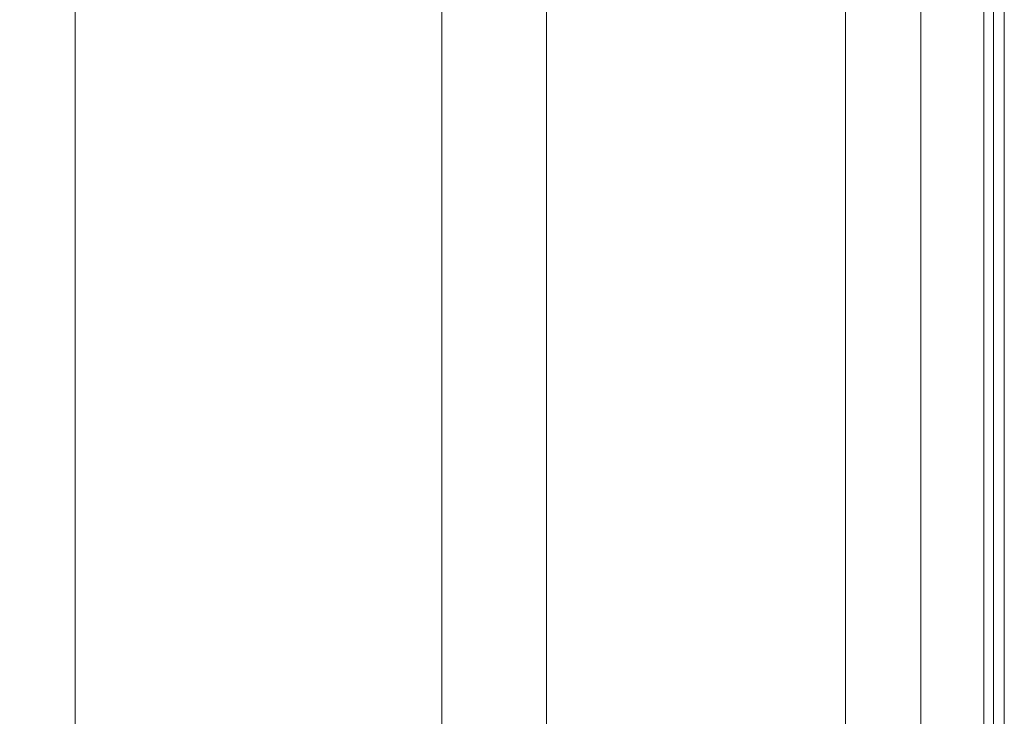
# Model space of a CAD drawing. Header units: millimetres. Extents: x 4 to 1188, y 1 to 840.
# Tile 88 of 256: x 135.36 to 137.86, y 696.55 to 698.33. Entities that reach past the tile are written whole.
import ezdxf

# ---------------------------------------------------------------- set-up
doc = ezdxf.new("R2010")
doc.units = ezdxf.units.MM
doc.layers.add('1', color=7, linetype='Continuous')
doc.styles.add('Arial Unicode MS', font='Arial Unicode MS')
doc.dimstyles.get("Standard").update_dxf_attribs({"dimtxt": 0.18, "dimasz": 0.18, "dimexe": 0.18, "dimexo": 0.0625, "dimgap": 0.09, "dimtad": 0, "dimtih": 1, "dimtoh": 1, "dimdec": 4, "dimzin": 0, "dimdsep": 46, "dimtxsty": 'Standard', "dimcen": 0.09, "dimadec": 0, "dimazin": 0, "dimtfac": 1, "dimtdec": 4, "dimtofl": 0, "dimtmove": 0, "dimatfit": 3, "dimfxl": 0, "dimtolj": 1, "dimtzin": 0, "dimarcsym": 0})

# ---------------------------------------------------------------- blocks, each defined once
blk = doc.blocks.new('_U12')
at = {"layer": '1', "color": 18, "lineweight": 35}
for p, q in [((116.927, 605.6605), (116.927, 822.2978)), ((318.6983, 605.6605), (318.6983, 822.2978)), ((116.927, 820.2978), (318.6983, 820.2978))]:
    blk.add_line(p, q, dxfattribs=at)
at = {"layer": '1', "color": 18, "lineweight": 70}
for points in [[(116.927, 820.2978), (120.427, 821.0738), (120.4271, 819.5219)], [(318.6983, 820.2978), (315.1983, 819.5219), (315.1983, 821.0738)]]:
    blk.add_solid(points, dxfattribs=at)
at = {"layer": '1', "color": 18, "linetype": 'Continuous', "lineweight": 13, "insert": (211.5022, 821.8338), "char_height": 3, "attachment_point": 7, "line_spacing_factor": 1.047437, "style": 'Arial Unicode MS'}
blk.add_mtext('\\fArial Unicode MS|b0|i0;\\W1.0000;{\\H1.21x;(}1513{\\H1.21x;)}', dxfattribs=at)

msp = doc.modelspace()

# ---------------------------------------------------------------- linework, layer by layer
at = {"layer": '1', "color": 154, "linetype": 'Continuous', "lineweight": 13}
for p, q in [((137.4603, 703.6605), (137.4603, 675.5938)), ((137.6527, 675.5894), (137.6527, 703.6583)), ((137.8127, 675.5894), (137.8127, 703.6583)), ((137.8371, 690.9572), (137.8371, 703.6143)), ((137.8648, 690.9572), (137.8648, 703.6143)), ((135.499, 700.2938), (135.499, 678.9605)), ((136.4324, 678.9605), (136.4324, 700.2938)), ((136.699, 700.2938), (136.699, 678.9605))]:
    msp.add_line(p, q, dxfattribs=at)

# ---------------------------------------------------------------- dimensions: what is measured, and where the dimension line sits
at = {"layer": '1', "color": 18, "linetype": 'Continuous', "lineweight": 13}
dim = msp.add_linear_dim(base=(318.6983, 820.2978), p1=(116.927, 602.3605), p2=(318.6983, 602.3605), dimstyle='Standard', override={"dimtxt": 3, "dimasz": 3.5, "dimexe": 2, "dimexo": 1, "dimgap": 1.5, "dimtad": 1, "dimtih": 1, "dimtoh": 0, "dimdec": 0, "dimlfac": 7.5, "dimzin": 8, "dimdsep": 44, "dimlunit": 2, "dimpost": '(<>)', "dimtxsty": 'Arial Unicode MS', "dimsah": 1, "dimse1": 0, "dimse2": 0, "dimsd1": 0, "dimsd2": 0, "dimclrd": 18, "dimclre": 18, "dimclrt": 18, "dimtm": -0.1, "dimtfac": 0.666667, "dimtdec": 2, "dimtofl": 1, "dimtmove": 0, "dimtzin": 8, "dimlwd": 35, "dimlwe": 35}, dxfattribs=at)
dim.commit()
dim.dimension.update_dxf_attribs({"geometry": '_U12', "text_midpoint": (217.8127, 820.2978), "dimtype": 160})

doc.saveas('drawing.dxf')
